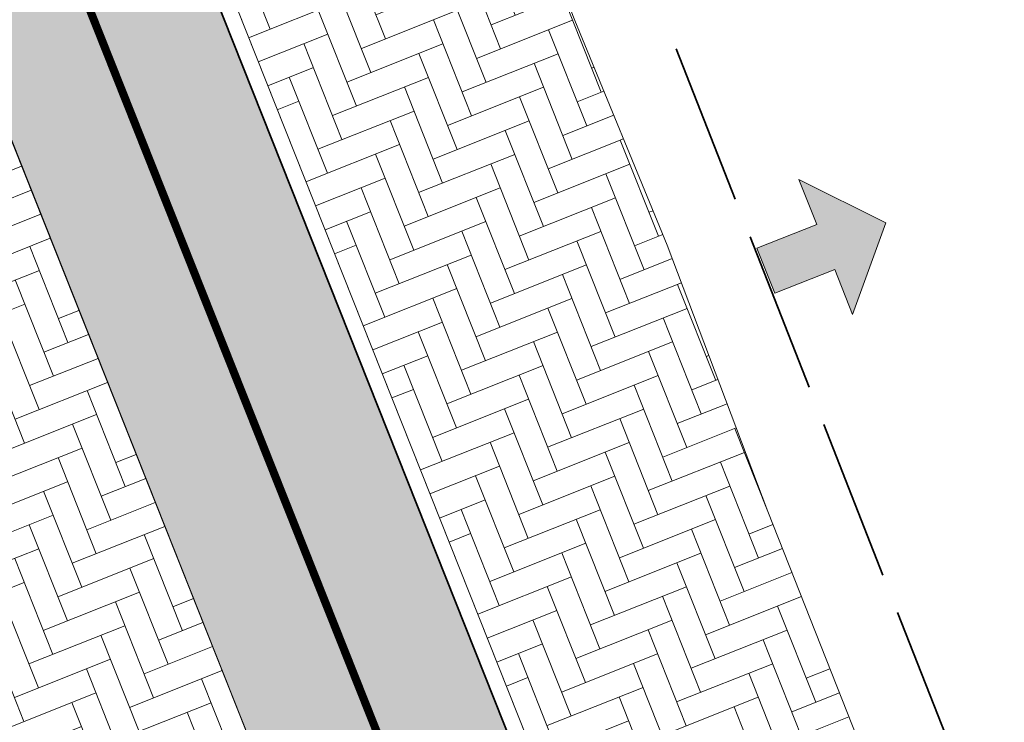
# Model space of a CAD drawing. Header units: metres. Extents: x 196674 to 197628, y 355499 to 356232.
# Tile 164 of 209: x 196778.88 to 196791.07, y 356072.76 to 356081.46. Entities that reach past the tile are written whole.
import ezdxf

# ---------------------------------------------------------------- set-up
doc = ezdxf.new("R2010")
doc.units = ezdxf.units.M
doc.linetypes.add('VW-30270_STREEP', pattern=[3, 0.3, -2.7])
doc.linetypes.add('ZZ-SYSTEEMGRENS-SO', pattern=[5, 4, -1])
doc.layers.get('0').update_dxf_attribs({"lineweight": 25})
doc.layers.add('N-WE-VH-HULPLIJN-G', color=40, linetype='Continuous', lineweight=5, plot=False)
for name, color, linetype, lineweight in [('N-WE-VH-KANTOPSLUITING_ACHTERKANTBAND-G', 50, 'Continuous', 18), ('N-WE-VH-MATERIAALGRENS-G', 7, 'Continuous', 13), ('X-XX-AL-INRIT-S', 7, 'Continuous', 18)]:
    doc.layers.add(name, color=color, linetype=linetype, lineweight=lineweight)
for name, color, linetype, lineweight, true_color in [('N-WE-VH-KANTOPSLUITING_GELEIDEBAND_50 200-G', 1, 'Continuous', 35, 0xff0000), ('N-WE-VH-OPENVERHARDING_STRAATBAKSTEEN_ROOD_ELLEBOOG_LINGE-A', 7, 'Continuous', 5, 0xdaaea0), ('N-WE-VH-OPENVERHARDING_STRAATBAKSTEEN_ROOD_ELLEBOOG_LINGE-INRITTEN-TUSSEN-RIJBAAN-FIETSPAD-A', 7, 'Continuous', 5, 0xdaaea0), ('N-WE-VH-OPENVERHARDING_TEGEL_200x300_FIETSPAD_ROOD-A', 7, 'Continuous', 5, 0xe04d68), ('N-WE-VW-MARKERING_LANGS_STREEP_30270_010-G', 7, 'VW-30270_STREEP', 13, 0xffffff), ('X-XX-AL-GRENS_SYSTEEMGRENS-G', 7, 'ZZ-SYSTEEMGRENS-SO', 35, 0xd60036)]:
    doc.layers.add(name, color=color, linetype=linetype, lineweight=lineweight, true_color=true_color)

# ---------------------------------------------------------------- blocks, each defined once
blk = doc.blocks.new('SAL-INRIT')
h = blk.add_hatch(color=256)
h.dxf.hatch_style = 1
h.paths.add_polyline_path([(0.3000000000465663, 1), (-0.300000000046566, 1), (-0.3000000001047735, 1.799999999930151), (-0.900000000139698, 1.799999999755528), (-2.328301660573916e-10, 2.599999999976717), (0.9000000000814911, 1.799999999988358), (0.2999999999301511, 1.799999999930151)])
at = {"color": 7}
blk.add_lwpolyline([(0.3000000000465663, 1), (-0.300000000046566, 1), (-0.3000000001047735, 1.799999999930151), (-0.900000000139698, 1.799999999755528), (-2.328301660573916e-10, 2.599999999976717), (0.9000000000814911, 1.799999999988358), (0.2999999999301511, 1.799999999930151)], close=True, dxfattribs=at)

msp = doc.modelspace()

# ---------------------------------------------------------------- hatches: boundary and pattern name
at = {"layer": 'N-WE-VH-OPENVERHARDING_STRAATBAKSTEEN_ROOD_ELLEBOOG_LINGE-A', "true_color": 0xb05e45}
h = msp.add_hatch(dxfattribs=at)
h.set_pattern_fill('AVH-ROO_BSS_LINGEFRMT_ELLEBOOG', color=25, scale=4, angle=201.6723232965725, pattern_type=2)
h.set_pattern_definition([(201.6723232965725, (196753.6511661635, 356089.3677123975), (-0.1792042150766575, -0.4155548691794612), [1.28, -0.64]), (111.6723232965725, (196754.0056921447, 356088.4755737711), (-0.1792042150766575, -0.4155548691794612), [1.28, -0.64])])
h.paths.add_polyline_path([(196785.7495718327, 356081.4490277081), (196781.0587049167, 356093.3883566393), (196780.2170917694, 356095.5587500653), (196778.5611915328, 356099.6635542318), (196774.9642161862, 356098.212514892), (196788.4082700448, 356064.3815395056), (196793.5784406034, 356051.3711845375), (196797.0812549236, 356052.7631640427), (196796.0232320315, 356055.2816912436), (196794.8332270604, 356058.4207741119), (196788.1397114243, 356075.3675753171), (196786.8928627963, 356078.6670064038)])
at = {"layer": 'N-WE-VH-OPENVERHARDING_STRAATBAKSTEEN_ROOD_ELLEBOOG_LINGE-INRITTEN-TUSSEN-RIJBAAN-FIETSPAD-A', "true_color": 0xb05e45}
h = msp.add_hatch(dxfattribs=at)
h.set_pattern_fill('AVH-ROO_BSS_LINGEFRMT_ELLEBOOG', color=25, scale=4, angle=21.67232329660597, pattern_type=2)
h.set_pattern_definition([(21.67232329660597, (0, 0), (0.179204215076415, 0.4155548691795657), [1.28, -0.6399999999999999]), (291.672323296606, (-0.3545259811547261, 0.892138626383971), (0.179204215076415, 0.4155548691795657), [1.28, -0.64])])
h.paths.add_polyline_path([(196778.2524548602, 356081.2728121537), (196775.5574527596, 356080.2018482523), (196775.4088140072, 356080.142780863), (196778.8756930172, 356071.4186227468), (196780.9944751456, 356072.2606032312), (196781.7193377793, 356072.5486555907)])
at = {"layer": 'N-WE-VH-OPENVERHARDING_TEGEL_200x300_FIETSPAD_ROOD-A'}
h = msp.add_hatch(dxfattribs=at)
h.set_pattern_fill('AVH-TEGEL_200X300_HALFST', color=256, scale=2, angle=21.67232329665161, pattern_type=2)
h.set_pattern_definition([(21.67232329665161, (0, 0), (-0.1477191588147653, 0.3717244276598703), []), (111.6723232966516, (0, 0), (-0.5575866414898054, -0.2215787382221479), [0.4, -0.4]), (111.6723232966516, (0.3717244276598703, 0.1477191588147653), (-0.5575866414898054, -0.2215787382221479), [-0.4, 0.4])])
h.paths.add_polyline_path([(196774.7787369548, 356098.1376915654), (196771.9965484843, 356097.0153416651), (196790.6046451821, 356050.189431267), (196793.3925783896, 356051.2973249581), (196788.222407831, 356064.3076799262)])

# ---------------------------------------------------------------- linework, layer by layer
at = {"layer": 'N-WE-VH-HULPLIJN-G', "flags": 128}
msp.add_lwpolyline([(196794.8332270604, 356058.4207741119), (196788.1397114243, 356075.3675753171), (196786.8928627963, 356078.6670064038), (196785.7495718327, 356081.4490277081), (196781.0587049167, 356093.3883566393), (196780.2170917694, 356095.5587500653), (196776.2002910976, 356105.5159804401)], dxfattribs=at)
for points in [[(196785.7495718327, 356081.4490277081), (196781.0587049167, 356093.3883566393), (196780.2170917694, 356095.5587500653), (196778.5611915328, 356099.6635542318), (196774.9642161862, 356098.212514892), (196788.4082700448, 356064.3815395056), (196793.5784406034, 356051.3711845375), (196797.0812549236, 356052.7631640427), (196796.0232320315, 356055.2816912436), (196794.8332270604, 356058.4207741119), (196788.1397114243, 356075.3675753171), (196786.8928627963, 356078.6670064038)], [(196774.7787369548, 356098.1376915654), (196771.9965484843, 356097.0153416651), (196790.6046451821, 356050.189431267), (196793.3925783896, 356051.2973249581), (196788.222407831, 356064.3076799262)], [(196778.2524548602, 356081.2728121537), (196775.5574527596, 356080.2018482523), (196775.4088140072, 356080.142780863), (196778.8756930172, 356071.4186227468), (196780.9944751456, 356072.2606032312), (196781.7193377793, 356072.5486555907)]]:
    msp.add_lwpolyline(points, close=True, dxfattribs=at)
at = {"layer": 'N-WE-VH-KANTOPSLUITING_ACHTERKANTBAND-G', "flags": 128}
msp.add_lwpolyline([(196788.4082700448, 356064.3815395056), (196772.8962537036, 356103.4163907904, 0.0842673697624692), (196763.2964915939, 356119.2015681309, 0.0842673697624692)], format="xyb", dxfattribs=at)
at = {"layer": 'N-WE-VH-KANTOPSLUITING_GELEIDEBAND_50 200-G', "ltscale": 0.2, "flags": 128}
msp.add_lwpolyline([(196788.222407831, 356064.3076799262), (196777.3252512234, 356091.7295752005)], dxfattribs=at)
at = {"layer": 'N-WE-VH-MATERIAALGRENS-G', "flags": 128}
msp.add_lwpolyline([(196815.2191743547, 355988.2487741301), (196769.9224582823, 356102.2346375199, 0.1438561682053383), (196751.8560703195, 356125.3214091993)], format="xyb", dxfattribs=at)
at = {"layer": 'N-WE-VW-MARKERING_LANGS_STREEP_30270_010-G', "const_width": 0.1, "flags": 128}
msp.add_lwpolyline([(196840.259708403, 355933.602892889), (196828.5449724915, 355963.0821665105, 0.04932312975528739), (196825.8351073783, 355968.3279940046), (196824.646629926, 355970.160384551, -0.04932312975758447), (196821.9367648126, 355975.4062120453), (196771.316424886, 356102.7885843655, 0.08279995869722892), (196762.2159630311, 356117.8514576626, 0.08515288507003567)], format="xyb", dxfattribs=at)
at = {"layer": 'X-XX-AL-GRENS_SYSTEEMGRENS-G', "ltscale": 0.5, "flags": 128}
msp.add_lwpolyline([(197173.0845801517, 355664.4267221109), (197172.678291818, 355658.1040395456), (197176.2062336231, 355657.9276386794), (197179.6585214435, 355660.8258546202), (197196.8460500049, 355641.1849859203), (197196.618113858, 355640.9851655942), (197203.3658004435, 355633.2880423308), (197204.598351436, 355636.2035375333), (197206.181120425, 355637.5931654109), (197210.3450714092, 355632.9793581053), (197211.1344663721, 355633.8542043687), (197215.577003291, 355630.1111014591), (197222.812057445, 355638.6980935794), (197225.7729980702, 355636.1981525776), (197252.4997837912, 355613.6295939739), (197256.3974516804, 355618.2471244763), (197230.4350738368, 355640.1698336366), (197234.5465854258, 355645.0395252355), (197230.9951246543, 355648.102425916), (197227.7363916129, 355651.014992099), (197227.7150354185, 355650.9915016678), (197227.3858924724, 355651.2966605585), (197230.5297411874, 355654.3837220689), (197222.7747070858, 355662.5864016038), (197213.3031688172, 355673.0409596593), (197208.7438719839, 355679.5515306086), (197204.6678372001, 355688.2834966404), (197202.9207222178, 355693.3147658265), (197202.5296188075, 355695.8358091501), (197209.2561496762, 355696.7388380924), (197208.765603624, 355699.4053961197), (197208.8375775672, 355699.4157603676), (197208.4960738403, 355702.0476424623), (197209.7550059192, 355702.1614664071), (197209.6289773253, 355703.3557373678), (197209.431316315, 355705.9322142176), (197209.3853665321, 355708.5054020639), (197209.4909423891, 355711.0763696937), (197209.825975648, 355714.406320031), (197209.1003553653, 355714.700446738), (197209.2732684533, 355715.2254737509), (197208.7827839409, 355715.4092287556), (197209.8333840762, 355718.2914021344), (197204.6571410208, 355720.1605124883), (197206.9259623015, 355726.3911903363), (197207.3755778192, 355727.6258113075), (197205.6951706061, 355728.2354618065), (197201.970541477, 355729.6509828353, -0.03199396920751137), (197199.2658455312, 355725.4928494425), (197194.4988616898, 355729.2364659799), (197191.8020115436, 355731.3330088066), (197190.6829954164, 355730.2418318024), (197188.9323846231, 355731.7580333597, 0.01582069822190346), (197191.308975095, 355733.798286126), (197190.5246250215, 355734.700084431), (197189.8547559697, 355735.4391273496), (197188.5065648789, 355737.3969406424), (197188.3768484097, 355737.5504837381), (197186.2264232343, 355740.6599554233), (197185.4143065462, 355740.8273772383), (197177.0047230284, 355735.000759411), (197161.0308464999, 355735.7499021), (197143.9921317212, 355736.546230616), (197117.3114725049, 355737.8750504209), (197104.5701917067, 355738.4152468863), (197089.3270001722, 355739.2400485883), (197089.4979420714, 355743.4763910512), (197087.6423294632, 355744.6045541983), (197087.2320594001, 355744.8539874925), (197086.4302028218, 355745.4612094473), (197085.6301577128, 355746.0670596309), (197084.2515270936, 355747.3631431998), (197083.0033431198, 355748.790046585), (197081.9521148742, 355750.2640411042), (197081.052108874, 355751.8364435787), (197080.680597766, 355752.6629727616), (197080.3089695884, 355753.4897623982), (197079.7287775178, 355755.2084983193), (197079.3027229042, 355757.0287405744), (197079.0552433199, 355758.8767777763), (197078.9881413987, 355760.748092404), (197079.0484954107, 355761.6954089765), (197079.4901165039, 355761.5482019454), (197081.8987959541, 355767.3947458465), (197083.4122910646, 355769.9863346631), (197084.9290730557, 355772.1438856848), (197085.2777218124, 355772.6391357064), (197085.9504292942, 355773.4546849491), (197087.2615113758, 355775.0451778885), (197089.4568843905, 355777.2328139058), (197092.7058230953, 355779.8115121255), (197090.7255592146, 355782.8612331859), (197090.5279328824, 355783.1655891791), (197094.0593130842, 355784.7965387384), (197089.240221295, 355793.944965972), (197079.8514273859, 355789.6587774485), (197073.1066642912, 355808.1301448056), (197062.6964714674, 355839.0387078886), (197050.201550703, 355834.8591941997), (197054.256388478, 355823.4068109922), (197060.9054150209, 355805.9824325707), (197064.0917084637, 355798.9340248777), (197065.6061934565, 355785.3714584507), (197066.4118943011, 355778.1591798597), (197064.2976158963, 355775.7696807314), (197061.8930028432, 355773.065075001), (197059.8798242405, 355770.937906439), (197059.567781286, 355770.7063368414), (197054.395078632, 355766.8676324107), (197050.1449273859, 355764.4954855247), (197046.646028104, 355763.2036366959), (197046.6485450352, 355763.1967402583), (197042.8018864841, 355761.7681380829), (197042.6247659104, 355761.7025895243), (197032.2172606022, 355760.2665015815), (197022.1724443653, 355758.1057256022), (197022.1490316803, 355758.1349914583), (197018.4791559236, 355757.3507739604), (197017.1834583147, 355757.8590001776), (197013.9320116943, 355762.4906063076), (197012.2359937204, 355764.9334332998), (197011.548662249, 355765.9454268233), (197009.5874376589, 355768.7952768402), (197008.1879451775, 355770.6627745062), (197008.1739746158, 355770.651876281), (197004.3621297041, 355775.7021426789), (197000.7500667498, 355780.6711859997), (196997.3281167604, 355785.4310589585), (196992.0624097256, 355792.5561596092), (196987.5636689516, 355799.6503659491), (196980.2918957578, 355812.3582609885), (196971.7451011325, 355828.1610038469), (196956.4456734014, 355821.2458726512), (196960.0166344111, 355812.4100996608), (196962.4976294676, 355807.0886023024, -0.6085831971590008), (196961.4131292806, 355806.2394416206), (196970.6320923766, 355792.5786144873), (196976.225457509, 355784.303374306), (196982.879968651, 355776.9163582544), (196982.5041383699, 355776.476222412), (196987.7472751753, 355765.3430715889), (196990.3620391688, 355759.9089379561), (196989.6128942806, 355758.3801676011), (196986.801356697, 355757.089894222), (196981.5916446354, 355758.3619052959), (196976.4931413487, 355759.6093032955), (196973.9250311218, 355760.2238822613), (196971.9270970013, 355760.7020113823), (196970.093883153, 355761.1263081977), (196965.2690985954, 355762.243003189), (196955.7026120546, 355764.457163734), (196954.8259486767, 355764.7114400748), (196955.7288446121, 355765.5914382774), (196946.4199106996, 355767.8862061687), (196945.5109518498, 355767.0898728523), (196943.3561815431, 355767.6616250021), (196942.0243707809, 355768.0150110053), (196940.699224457, 355768.3753913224), (196937.911680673, 355769.161377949), (196937.9158913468, 355769.1720679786), (196934.1448626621, 355770.5833311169), (196931.0328001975, 355771.949971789), (196928.1497259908, 355773.3159879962), (196926.2238803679, 355774.3657393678), (196926.7008714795, 355775.2077771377), (196923.9720996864, 355776.8118532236), (196922.1171638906, 355777.9575551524), (196917.5440237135, 355780.8012867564), (196917.0166342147, 355779.9474843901), (196915.4224701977, 355780.9309636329), (196913.0167641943, 355782.4772167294), (196912.757872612, 355782.6539056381), (196911.190523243, 355783.7714957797), (196908.5042566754, 355786.2619442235), (196907.2206986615, 355787.4460719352), (196905.8442773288, 355789.1071714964), (196903.2522146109, 355793.7425243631), (196899.3236920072, 355801.1348770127), (196896.7844047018, 355806.8801932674), (196892.3931631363, 355816.7971943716), (196889.396342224, 355823.7408055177), (196885.4294056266, 355833.1531130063), (196886.3148759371, 355833.6745129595), (196885.0357126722, 355834.4994199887), (196884.9096875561, 355834.6903417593), (196883.5318420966, 355838.2464489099), (196881.8574062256, 355842.456115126), (196879.7964254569, 355847.3435551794), (196879.5508475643, 355847.9274201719), (196877.9207976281, 355851.9810838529), (196875.2708346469, 355858.5729917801), (196872.6243587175, 355865.1536886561), (196870.4789281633, 355870.5362599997), (196868.3870366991, 355875.7889875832), (196865.3800609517, 355883.3409266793), (196863.5295936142, 355887.9873007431), (196863.4110328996, 355888.2849971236), (196862.7400305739, 355889.9711056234), (196863.0622626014, 355890.0962442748), (196861.3970005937, 355894.1395962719), (196861.4037374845, 355894.142038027), (196859.229652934, 355899.4431236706), (196859.0298403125, 355899.3580359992), (196858.8952095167, 355899.696553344), (196858.3959365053, 355900.9492390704), (196849.546747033, 355923.1807260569), (196850.1922005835, 355924.6939033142), (196860.258528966, 355928.6657372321), (196869.5490503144, 355931.0234685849), (196873.3453938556, 355931.8019435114), (196886.2438454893, 355935.4284136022), (196898.3098795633, 355938.5764862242), (196898.3110943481, 355938.5724965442), (196903.1917021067, 355939.7712405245), (196904.7097162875, 355939.0568809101), (196905.0282216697, 355938.2924679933), (196909.0130922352, 355939.952830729), (196908.2642147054, 355942.2627148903), (196902.9799573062, 355958.738663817), (196902.4497829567, 355960.2008490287), (196901.8115777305, 355961.6192158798), (196900.9680556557, 355963.3204536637), (196898.0063144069, 355968.7541705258), (196894.5625896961, 355975.3226559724), (196892.3896866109, 355979.4813913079), (196888.5416758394, 355987.5664713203), (196887.4815956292, 355987.0834539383), (196885.6442474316, 355986.3271839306), (196885.5076204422, 355986.6344104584), (196873.7642690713, 355982.4273955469), (196860.8311621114, 355977.7025315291), (196860.6501748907, 355978.1868262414), (196859.8859481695, 355980.2917607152), (196853.3128873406, 355977.7107309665), (196853.73029577, 355976.6477246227), (196849.4907683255, 355974.9886047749), (196849.0872389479, 355976.0301083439), (196843.9608105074, 355973.9918913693), (196837.8119168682, 355989.4043746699), (196834.5901124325, 355988.2958011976), (196829.2277835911, 355986.0429299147), (196828.1156368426, 355985.4996470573), (196826.3328622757, 355984.7522034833), (196824.2538081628, 355989.7933135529), (196823.3493071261, 355989.4238303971), (196821.5217528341, 355993.9636112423), (196822.4415567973, 355994.327010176), (196811.4142395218, 356022.6098143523), (196811.1941616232, 356022.5241126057), (196809.0787073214, 356027.7608173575), (196808.1570951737, 356027.399245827), (196802.10045471, 356042.8370581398), (196803.0324375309, 356043.2047289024), (196801.2251267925, 356047.7859519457), (196800.9629805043, 356047.6825342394), (196799.5580754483, 356051.2186581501), (196798.9326303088, 356050.9700967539), (196795.7620501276, 356058.7913388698), (196785.962956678, 356083.7526770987), (196782.5256602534, 356092.3853087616), (196783.4607012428, 356092.7526788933), (196781.019036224, 356098.8045971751), (196780.1137519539, 356098.4428009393), (196778.7301102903, 356101.9178165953), (196774.5320198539, 356112.348299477), (196772.2902714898, 356117.515377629), (196776.44078803, 356119.079716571), (196791.849465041, 356131.7811384), (196790.0748953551, 356134.2200693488), (196802.0204483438, 356142.8516660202), (196802.0676224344, 356142.8083428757), (196807.6543048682, 356146.8198669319), (196821.3261595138, 356152.9520820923), (196824.118863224, 356147.8038902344), (196826.9348279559, 356140.6494155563), (196826.9667213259, 356140.5675271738), (196829.5085456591, 356133.5350799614), (196829.5777539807, 356133.3434260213), (196832.2898444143, 356127.7055041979), (196833.7548698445, 356124.6604513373), (196834.9901440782, 356122.0931766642), (196835.0225480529, 356122.0325953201), (196835.1990731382, 356121.7003128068), (196837.0506620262, 356117.8328811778), (196837.4462851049, 356117.0125892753), (196839.1926216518, 356113.3926815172), (196841.4323661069, 356114.511984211), (196841.8392721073, 356113.6336860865), (196848.0955434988, 356116.517072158), (196847.6769788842, 356117.425259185), (196852.5147321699, 356119.6548795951), (196850.4481800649, 356123.3458274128), (196845.5717484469, 356132.2801574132), (196843.8176550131, 356136.7414412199), (196842.4688873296, 356140.1178663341), (196840.0819394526, 356146.0228419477), (196839.9684512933, 356146.3257976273), (196837.6473192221, 356152.5214195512), (196836.4018865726, 356158.1741344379), (196834.8989662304, 356157.8391461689), (196833.0580044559, 356165.8451506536), (196834.6039987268, 356166.1812686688), (196833.231549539, 356172.4004655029), (196818.5547710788, 356168.2850407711), (196819.0904617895, 356165.4031631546), (196818.6774567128, 356164.7734485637), (196805.8544307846, 356160.1790812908), (196763.847697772, 356130.3813046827), (196763.5509762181, 356130.4127969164), (196762.5818188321, 356130.5249803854), (196761.7183121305, 356129.7086118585, 0.04730650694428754), (196752.2297252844, 356136.4176360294), (196747.6793319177, 356140.070134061), (196742.0814451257, 356144.4630395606), (196738.7537234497, 356147.2546337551), (196734.7560397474, 356150.8499354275), (196729.666907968, 356145.2019173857), (196729.4110213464, 356144.9179294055), (196728.5373751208, 356145.25504501), (196726.9098917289, 356145.8830452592), (196726.6614752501, 356145.2392657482), (196726.5077088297, 356145.3668838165), (196724.5966113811, 356147.0002316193), (196723.2386024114, 356148.3499242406), (196720.9989937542, 356150.8008754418), (196719.8259691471, 356152.0571855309), (196717.8551161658, 356153.8806850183), (196716.3066054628, 356155.1783671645), (196713.4920412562, 356157.0380855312), (196712.711518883, 356157.526736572), (196710.5865978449, 356158.6597682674), (196709.0460740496, 356159.8798850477, -0.1436820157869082), (196707.9944026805, 356162.614189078), (196707.7956403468, 356165.0395700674), (196705.255843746, 356165.9921554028), (196703.9080476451, 356165.8817021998), (196704.296213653, 356161.5859622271), (196704.322643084, 356161.4572245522), (196699.9945406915, 356161.1598107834), (196700.4765585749, 356140.6409319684, -0.8375811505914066), (196697.1042396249, 356117.7401990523), (196690.2804314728, 356092.1839640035, 0.01148923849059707), (196682.1238954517, 356058.6533288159), (196678.2447453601, 356040.9444071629), (196676.8078900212, 356034.3849397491), (196676.7367004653, 356034.0373672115), (196673.76097036, 356020.1679628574), (196685.4972137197, 356017.0123139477), (196688.4141098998, 356023.4875724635), (196684.7023326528, 356025.1594317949), (196684.8709302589, 356032.3200466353), (196686.954459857, 356036.67925281), (196701.2270857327, 356066.3816892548), (196697.4228360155, 356068.2135735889), (196701.9253072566, 356087.990611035), (196702.113404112, 356090.4525884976), (196703.1938799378, 356090.1812386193), (196704.7481254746, 356094.7148607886), (196705.3277865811, 356095.9075069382), (196706.1690198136, 356096.9042763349), (196707.142583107, 356097.5850231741), (196708.3354430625, 356098.0646037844), (196709.2981925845, 356097.8962027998), (196710.1314496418, 356097.4912135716), (196711.0135994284, 356096.7398888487), (196711.613187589, 356094.6944549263), (196715.3306055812, 356098.6467015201), (196723.1713741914, 356104.959617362), (196732.8379125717, 356111.0407349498), (196733.3237033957, 356110.1763676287), (196733.395023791, 356110.047721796, 0.4142124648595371), (196734.754474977, 356109.6579975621), (196736.9542150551, 356108.9736747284, -0.02164444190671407), (196739.4192796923, 356107.5715157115, 0.0006306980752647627), (196739.4214182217, 356107.5701773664, -0.2262979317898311), (196739.4250952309, 356107.5644124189), (196739.8764398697, 356106.708415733), (196739.5816296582, 356106.4366577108), (196740.3007240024, 356104.7008456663), (196740.9509263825, 356104.9922062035), (196741.9809548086, 356103.0387080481), (196744.8395286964, 356104.2229286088, -0.3990416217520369), (196746.5871881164, 356103.5518771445), (196746.6513408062, 356103.3996378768), (196746.689370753, 356103.0266088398), (196746.4151777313, 356101.5848105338), (196747.429397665, 356101.3609511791), (196747.5333455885, 356101.2994572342), (196747.5384435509, 356101.2929342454), (196766.0705486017, 356056.7132555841), (196765.1623874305, 356056.3282861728), (196767.2394890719, 356051.1270879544), (196768.1793575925, 356051.5344794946), (196771.4711978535, 356043.8233024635), (196774.40164759, 356036.7635904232), (196774.0151730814, 356036.5839879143), (196774.7283105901, 356034.7171646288), (196775.4376722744, 356034.2825268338), (196775.853972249, 356033.3023071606), (196775.6600364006, 356032.5504327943), (196776.765634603, 356029.8908119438), (196776.718840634, 356029.8583752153), (196777.0974306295, 356028.7594125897), (196777.9658206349, 356027.7189745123), (196778.0591666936, 356026.3169710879), (196778.4461698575, 356025.4565066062), (196778.8262353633, 356024.4427094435), (196778.82622122, 356024.4427022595), (196778.8266270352, 356024.4416646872), (196779.3783198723, 356022.97006407), (196779.3990069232, 356022.9782259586), (196780.7255773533, 356019.5865020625), (196780.754093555, 356019.5982524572), (196782.2401021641, 356015.8367131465), (196783.4327975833, 356012.7766123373), (196782.5021506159, 356012.4159202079), (196784.7325956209, 356006.6609931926), (196786.038590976, 356007.1671596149), (196787.6956637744, 356002.99373992), (196787.5357676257, 356002.9336515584), (196788.527525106, 356000.4577747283), (196788.2725773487, 356000.3582829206), (196788.9724314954, 355999.1126709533), (196789.3908675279, 355998.5302971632), (196789.7536275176, 355998.0254125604), (196789.9147147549, 355996.5999778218), (196790.4410486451, 355995.4737364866), (196790.4469192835, 355995.47546678), (196790.6242366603, 355994.9662783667), (196790.9335315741, 355995.0883984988), (196793.8902314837, 355987.5860400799), (196793.7542048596, 355987.5476454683), (196795.505857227, 355983.2445885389), (196795.6242983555, 355983.312781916), (196796.991807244, 355979.8198586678), (196797.0047048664, 355979.7233568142), (196796.9933585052, 355979.6824914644), (196796.9669683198, 355979.6505170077), (196796.822975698, 355979.5766059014), (196795.3985459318, 355979.0322727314), (196797.1469514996, 355974.4569848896), (196797.1501836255, 355974.4582530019), (196795.4187218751, 355970.4877992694), (196796.2201695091, 355969.6560949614), (196797.0849824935, 355967.4537241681), (196798.9466017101, 355968.1847329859), (196800.5529653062, 355968.8170288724), (196800.6150046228, 355968.7023501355), (196800.8616512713, 355968.7744826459), (196801.6407865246, 355967.8232749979), (196801.6785991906, 355967.7771113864), (196801.6961792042, 355966.4146603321), (196801.7040832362, 355965.8020978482, 0.2098831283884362), (196802.0368526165, 355965.0700742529, 0.1229137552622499), (196802.0944480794, 355964.5891732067), (196802.9107575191, 355962.4451987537), (196803.0986146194, 355962.5296289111, 0.04929694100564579), (196803.2118388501, 355962.3687718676), (196804.3748923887, 355961.0206686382), (196804.4152792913, 355960.973855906), (196804.4401436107, 355960.2826278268), (196804.4459236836, 355960.1212617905), (196803.9148513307, 355960.1157297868), (196805.8237591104, 355955.3454282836), (196806.4277367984, 355955.633371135), (196806.6532355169, 355955.5186944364), (196807.0270248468, 355954.5686016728), (196806.896691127, 355954.2200849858), (196806.3685258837, 355953.9064868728), (196808.2467157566, 355949.1968786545), (196809.0713129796, 355949.5131897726), (196810.7611227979, 355945.21653999), (196812.8164223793, 355939.9905657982), (196815.7958787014, 355932.7153467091), (196817.2786866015, 355929.1286764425), (196819.2233460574, 355924.3463577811), (196820.974699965, 355919.8030463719), (196821.7022264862, 355917.7120897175), (196822.8275510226, 355914.9902061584), (196826.5518493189, 355905.5439142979), (196827.5083210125, 355903.1053161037), (196827.5308293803, 355903.1196992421), (196828.5703350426, 355900.3870734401, 0.1057314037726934), (196828.7975064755, 355900.0358952, 0.1359501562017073), (196828.9295866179, 355899.5185573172), (196829.4561675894, 355898.5993144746), (196829.938950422, 355897.0408730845, 0.1142322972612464), (196830.1661458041, 355896.6512290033, 0.1021066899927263), (196830.23636084, 355896.2531616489), (196830.8234352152, 355894.775179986, 0.09413674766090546), (196831.0235326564, 355894.4601106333, 0.07582889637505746), (196831.0699955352, 355894.1621297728), (196831.3336353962, 355893.3277624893), (196830.5490288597, 355891.650566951), (196830.730654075, 355891.1774844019), (196831.6305612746, 355889.0373983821), (196832.1718899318, 355888.9724389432), (196833.8661398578, 355884.6967749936), (196833.0916363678, 355884.3898747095), (196834.2334853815, 355881.5063921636), (196835.7340846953, 355881.0039957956), (196836.3963712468, 355880.6373454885), (196840.5779483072, 355870.1214583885), (196841.1998491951, 355870.3833319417), (196841.8607508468, 355868.7841549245), (196841.3542408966, 355868.5492854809), (196842.9471889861, 355864.5225379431), (196843.474497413, 355864.7627851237), (196844.0946204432, 355863.1667495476), (196843.4777571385, 355862.8872750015), (196845.6058022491, 355857.295932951), (196845.6591832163, 355857.3179956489), (196848.9573390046, 355849.3870718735), (196849.4691744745, 355849.5945842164), (196850.1900661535, 355847.7561027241), (196849.7024440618, 355847.5164343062), (196851.7354952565, 355842.3219023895), (196851.9803218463, 355841.6963600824), (196852.2130822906, 355841.1927849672), (196852.6975573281, 355840.1446276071), (196853.8314006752, 355837.546665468), (196857.1022606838, 355828.931799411), (196857.1021774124, 355828.9317655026), (196857.104474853, 355828.9259676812), (196857.5027287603, 355827.8770374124), (196857.5177064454, 355827.8831363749), (196859.2608649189, 355823.4841013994, 0.1197895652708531), (196859.5336863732, 355823.098470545, 0.1217854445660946), (196859.5998818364, 355822.6230344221), (196860.3813539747, 355820.6705579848), (196861.5845120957, 355817.6645162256), (196865.3571916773, 355808.1762108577), (196866.650424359, 355804.9223955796), (196866.9894190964, 355804.0482756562), (196869.9609907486, 355796.3858853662), (196870.2417437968, 355795.6982130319), (196874.2597470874, 355785.8213624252), (196876.4751023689, 355779.9106257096), (196876.5248359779, 355779.9270586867), (196877.4783340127, 355777.609714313), (196877.4870572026, 355777.6127263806, 0.01261409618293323), (196879.1276028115, 355773.4671132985), (196880.5794819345, 355769.9265380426), (196879.4564760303, 355768.8985009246), (196871.5899269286, 355765.9267262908), (196874.6150694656, 355763.7405958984), (196870.7815163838, 355762.3431721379), (196871.1765744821, 355761.2637959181), (196873.4589399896, 355754.9534811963), (196873.8205499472, 355753.8743063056), (196877.933770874, 355755.2526192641), (196879.3161058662, 355751.4604592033), (196887.4423074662, 355755.0355723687), (196887.6524770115, 355755.1609821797), (196887.7433886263, 355755.192988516), (196887.8657880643, 355755.2134610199), (196887.9953583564, 355755.215742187), (196888.0352466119, 355755.2100166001), (196888.0806541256, 355755.194805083), (196888.1556229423, 355755.1569219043), (196888.2342456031, 355755.1058393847), (196888.2799178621, 355755.067193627), (196888.3187308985, 355755.0246841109), (196888.3560790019, 355754.9712798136), (196888.4037650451, 355754.8834089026), (196890.242957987, 355750.9480844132), (196890.4947138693, 355750.6026519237), (196890.4494791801, 355750.5430745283), (196891.628236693, 355748.1977836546), (196891.6577586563, 355747.9263099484), (196893.7087405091, 355743.5292781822), (196894.4921495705, 355741.852565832), (196896.872192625, 355740.7600377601), (196896.2575067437, 355739.8318439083), (196898.2715684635, 355738.9073148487), (196899.8509010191, 355738.4527733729), (196902.2825244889, 355737.7529374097), (196907.1457714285, 355736.3532654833), (196917.8474241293, 355733.273265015), (196918.1089377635, 355734.2346253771), (196926.0062285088, 355731.9296392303), (196927.0971120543, 355732.0253109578), (196927.2914126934, 355732.7211091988), (196949.25195892, 355726.9179402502), (196950.9690876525, 355725.7952060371), (196950.858498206, 355725.3568524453), (196952.0887336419, 355725.1461394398), (196952.8819526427, 355724.9555262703), (196952.8603227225, 355724.8954303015), (196952.056959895, 355721.6922553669), (196951.4518210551, 355719.279440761), (196959.2800080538, 355717.3161154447), (196960.8516613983, 355723.8815794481), (196967.4256969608, 355722.1306030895), (196973.9033481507, 355720.4361775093), (196977.8684934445, 355719.3989738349), (196980.4243569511, 355718.8238264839), (196993.7588386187, 355715.5105551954), (196994.7639516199, 355716.0034841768), (196994.9897167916, 355716.0545171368), (196996.5017647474, 355715.9488593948), (196997.3169796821, 355715.6092477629), (196997.9952041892, 355715.036856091), (196998.4610569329, 355714.3165586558), (196998.8408934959, 355713.1578975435), (196998.8373696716, 355713.1068020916), (196998.8026880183, 355712.6039181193), (196998.5054317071, 355711.57326714), (196998.967312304, 355710.0772094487), (197001.8739445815, 355710.9575141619), (197005.9055135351, 355697.924832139), (197007.9029397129, 355691.7178882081), (197012.9334617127, 355675.5491580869), (197017.8784535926, 355659.8034283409), (197019.9986344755, 355652.9868181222), (197022.5523518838, 355644.9202439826), (197025.6999454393, 355634.5227791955), (197025.7567598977, 355634.1895291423), (197025.7192859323, 355633.9168304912), (197025.6181435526, 355633.7020966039), (197025.4453286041, 355633.4758310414), (197025.195021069, 355633.3010221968), (197024.8842618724, 355633.1887622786), (197022.7809993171, 355632.7952119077), (197021.2249886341, 355633.6494658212), (197017.690051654, 355632.6264885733), (197017.7273360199, 355632.4752797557), (197014.1229230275, 355631.4103093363), (197014.0722671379, 355631.5493647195), (197010.0124796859, 355630.3545619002), (197006.5432104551, 355629.6017441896), (197006.5540181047, 355629.5513084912), (197001.1443281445, 355628.4894595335), (196999.2574320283, 355628.1228370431), (197001.9823300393, 355614.4304461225), (197003.2307288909, 355614.6849740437), (197003.6205128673, 355613.1185353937), (197004.006443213, 355611.2187676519), (197003.9614653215, 355611.2096196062), (197004.2119997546, 355610.206901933), (197004.3094756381, 355609.7270704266), (197004.3307955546, 355609.7314437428), (197004.8907984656, 355607.4901357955), (197029.380694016, 355613.7773555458), (197029.3841525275, 355613.7521287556), (197029.4775205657, 355613.7547588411), (197031.0334295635, 355607.6447371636), (197027.1484354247, 355606.7099934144), (197028.7114272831, 355600.2542212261), (197028.8948398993, 355600.3195751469), (197029.4531395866, 355598.0973388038), (197030.7251398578, 355593.0343377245), (197031.3437632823, 355590.5737261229), (197031.1685464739, 355590.5261238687), (197032.7880676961, 355584.152430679), (197036.6741025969, 355585.3719723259), (197038.212636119, 355579.409403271), (197038.2010121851, 355579.4060264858), (197038.2728747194, 355579.1493745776), (197038.1803194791, 355579.1132554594), (197039.3673898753, 355574.1879968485), (197040.0304268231, 355571.0320611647), (197040.88012635, 355567.656390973), (197041.2093863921, 355566.3427106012), (197041.6648791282, 355566.4332058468), (197042.8515333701, 355561.7517462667), (197043.1005016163, 355560.7271915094), (197044.6430261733, 355554.3201080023), (197045.6960009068, 355554.5759243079), (197046.0663295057, 355552.9632527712), (197063.3112487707, 355556.2858520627), (197062.5528863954, 355564.4253253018), (197069.6953954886, 355564.7548009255), (197074.0489944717, 355565.8013962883), (197074.0651927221, 355569.3434042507), (197066.8277845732, 355574.7719568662), (197065.569183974, 355592.4263893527), (197065.9890710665, 355592.2571108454), (197066.9647035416, 355591.9362835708), (197067.948629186, 355591.6804678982), (197069.8143987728, 355591.2835510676), (197070.9138968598, 355590.9670390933), (197072.0547459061, 355590.5568482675), (197073.3952542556, 355590.1721260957, -0.1152568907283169), (197081.1782353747, 355583.3636143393), (197088.1711537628, 355574.4210026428), (197092.5545327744, 355568.8154951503), (197099.4778845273, 355574.1657522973), (197101.0604109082, 355575.3887037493), (197095.3593342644, 355582.7660237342), (197094.9766501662, 355582.4665704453), (197094.8981522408, 355582.7529220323), (197094.2118387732, 355584.4945289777), (197092.7090311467, 355587.275688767), (197091.4245338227, 355588.9961585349), (197089.3067641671, 355591.1364624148), (197086.8976383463, 355592.962353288), (197085.5348704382, 355593.9300294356), (197077.2085234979, 355604.9027706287, -0.1058183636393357), (197071.6588760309, 355616.7440490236), (197070.2271579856, 355628.1527461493), (197068.8732504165, 355641.9015009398), (197068.754855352, 355648.6106856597), (197069.0445282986, 355655.8010382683), (197070.1813272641, 355663.7801162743), (197072.5559036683, 355674.3024406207), (197085.7316641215, 355673.7582615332), (197087.7834693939, 355674.5971967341), (197090.8065214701, 355674.4470028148), (197098.1397626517, 355681.0156148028), (197098.4240622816, 355685.9810240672), (197101.9406964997, 355685.7710316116), (197102.3433846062, 355697.078343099), (197156.4463787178, 355694.9579822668), (197156.2249856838, 355688.6267763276), (197150.0560632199, 355688.8424945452), (197149.8181020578, 355683.7954412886), (197156.0430107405, 355683.50194597), (197155.9434362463, 355681.3833071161), (197156.9940530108, 355681.3047563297), (197158.577914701, 355681.1016482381), (197160.1073547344, 355680.7434348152), (197161.7057278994, 355680.1852727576), (197163.2304949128, 355679.453872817), (197164.6201168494, 355678.5906370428), (197165.2392169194, 355678.1079641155), (197164.835822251, 355677.6446703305), (197163.4881835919, 355676.095416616), (197166.6344331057, 355672.654307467), (197167.6288975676, 355673.3756308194), (197167.9025847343, 355672.918075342), (197168.564826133, 355671.7474093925), (197169.0719519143, 355670.160087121), (197169.4840139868, 355668.6115914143), (197169.5948482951, 355667.1735395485), (197169.7172811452, 355664.6284666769), (197173.0845635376, 355664.4267231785)], format="xyb", dxfattribs=at)

# ---------------------------------------------------------------- block references
at = {"layer": 'X-XX-AL-INRIT-S', "rotation": 291.7614026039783}
msp.add_blockref('SAL-INRIT', (196787.1842038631, 356077.9776330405), dxfattribs=at)

doc.saveas('drawing.dxf')
